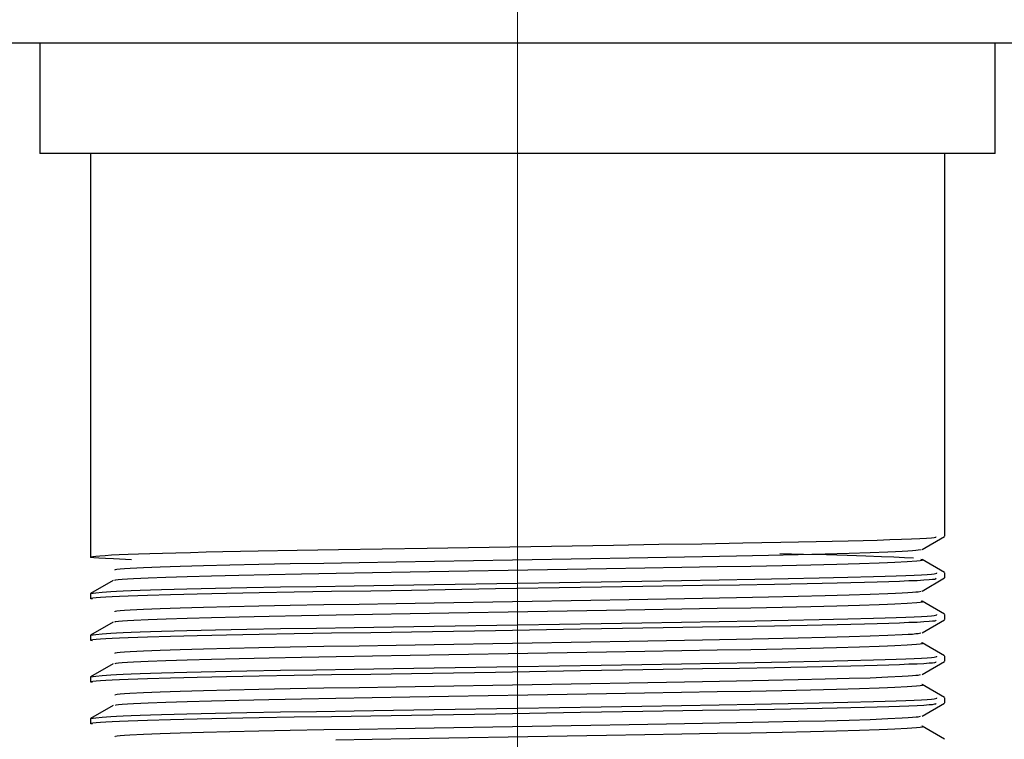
# Model space of a CAD drawing. Header units: millimetres. Extents: x 262469 to 275208, y -32539 to 9411.
# Tile 177 of 256: x 267850 to 267863, y -13864 to -13854. Entities that reach past the tile are written whole.
import ezdxf

# ---------------------------------------------------------------- set-up
doc = ezdxf.new("R2010")
doc.units = ezdxf.units.MM
doc.header["$LTSCALE"] = 100
doc.layers.add('$ IE_TELETECHNIKA', color=5, linetype='Continuous', lineweight=30)

msp = doc.modelspace()

# ---------------------------------------------------------------- linework, layer by layer
at = {"layer": '$ IE_TELETECHNIKA', "color": 7, "linetype": 'Continuous', "lineweight": 5, "ltscale": 20.32}
for p, q in [((267856.642, -13856.139), (267856.642, -13852.139)), ((267856.642, -13874.264), (267856.642, -13856.139))]:
    msp.add_line(p, q, dxfattribs=at)
at = {"layer": '$ IE_TELETECHNIKA', "color": 7, "linetype": 'Continuous'}
for p, q in [((268011.642, -13854.639), (267731.642, -13854.639)), ((267850.142, -13854.639), (267850.142, -13856.139)), ((267863.142, -13856.139), (267863.142, -13854.639)), ((267863.142, -13856.139), (267850.142, -13856.139)), ((267850.83, -13856.139), (267850.83, -13861.63)), ((267862.455, -13861.347), (267862.455, -13856.139)), ((267862.146, -13861.526), (267862.453, -13861.349)), ((267862.453, -13861.841), (267862.146, -13861.663)), ((267862.455, -13861.914), (267862.455, -13861.843)), ((267851.138, -13861.947), (267850.831, -13862.124)), ((267862.146, -13862.093), (267862.453, -13861.915)), ((267850.83, -13862.126), (267850.83, -13862.197)), ((267862.453, -13862.407), (267862.146, -13862.23)), ((267862.455, -13862.481), (267862.455, -13862.41)), ((267851.138, -13862.514), (267850.831, -13862.691)), ((267862.146, -13862.66), (267862.453, -13862.482)), ((267850.83, -13862.693), (267850.83, -13862.764)), ((267862.453, -13862.974), (267862.146, -13862.797)), ((267851.138, -13863.081), (267850.831, -13863.258)), ((267862.146, -13863.227), (267862.453, -13863.049)), ((267862.455, -13863.047), (267862.455, -13862.977)), ((267850.83, -13863.26), (267850.83, -13863.331)), ((267862.453, -13863.541), (267862.146, -13863.364)), ((267862.146, -13863.794), (267862.453, -13863.616)), ((267862.455, -13863.614), (267862.455, -13863.544)), ((267851.138, -13863.648), (267850.831, -13863.825)), ((267850.83, -13863.827), (267850.83, -13863.898)), ((267862.453, -13864.108), (267862.146, -13863.931))]:
    msp.add_line(p, q, dxfattribs=at)
for points in [[(267851.388, -13861.666), (267851.141, -13861.655), (267851.032, -13861.65), (267850.942, -13861.645), (267850.876, -13861.64), (267850.84, -13861.636), (267850.829, -13861.631), (267850.837, -13861.627), (267850.86, -13861.622), (267850.9, -13861.617), (267850.955, -13861.612), (267851.027, -13861.607), (267851.116, -13861.602), (267851.221, -13861.597), (267851.343, -13861.592), (267851.482, -13861.587), (267851.637, -13861.582), (267851.807, -13861.576), (267851.992, -13861.571), (267852.19, -13861.566), (267852.403, -13861.561), (267852.628, -13861.556), (267853.113, -13861.546), (267853.641, -13861.537), (267854.204, -13861.528), (267854.797, -13861.518), (267855.412, -13861.508), (267857.948, -13861.467), (267858.562, -13861.457), (267859.151, -13861.448), (267859.707, -13861.438), (267860.225, -13861.428), (267860.704, -13861.419), (267861.141, -13861.409), (267861.344, -13861.404), (267861.533, -13861.399), (267861.707, -13861.393), (267861.864, -13861.388), (267862.001, -13861.383), (267862.117, -13861.378), (267862.208, -13861.373), (267862.273, -13861.368), (267862.312, -13861.363), (267862.332, -13861.358), (267862.339, -13861.349)], [(267851.167, -13861.807), (267851.164, -13861.799), (267851.188, -13861.795), (267851.232, -13861.79), (267851.292, -13861.786), (267851.368, -13861.782), (267851.551, -13861.772), (267851.778, -13861.763), (267852.049, -13861.754), (267852.367, -13861.745), (267852.725, -13861.736), (267853.12, -13861.727), (267853.547, -13861.719), (267854.005, -13861.711), (267854.487, -13861.702), (267854.99, -13861.694), (267855.509, -13861.685), (267856.573, -13861.667), (267857.64, -13861.648), (267858.161, -13861.639), (267858.669, -13861.631), (267859.157, -13861.622), (267859.621, -13861.614), (267860.057, -13861.606), (267860.461, -13861.597), (267860.829, -13861.588), (267861.156, -13861.579), (267861.44, -13861.57), (267861.682, -13861.561), (267861.786, -13861.556), (267861.877, -13861.551), (267861.954, -13861.547), (267862.015, -13861.543), (267862.061, -13861.538), (267862.093, -13861.534), (267862.135, -13861.526)], [(267862.03, -13861.647), (267861.905, -13861.64), (267861.764, -13861.632), (267861.592, -13861.625), (267861.38, -13861.617), (267861.129, -13861.609), (267860.844, -13861.601), (267860.533, -13861.594), (267860.21, -13861.586)], [(267851.166, -13861.947), (267851.162, -13861.943), (267851.173, -13861.938), (267851.208, -13861.934), (267851.262, -13861.93), (267851.333, -13861.925), (267851.416, -13861.921), (267851.614, -13861.911), (267851.855, -13861.902), (267852.143, -13861.893), (267852.477, -13861.884), (267852.85, -13861.875), (267853.259, -13861.866), (267853.701, -13861.858), (267854.171, -13861.849), (267854.665, -13861.841), (267855.178, -13861.832), (267855.705, -13861.823), (267856.781, -13861.805), (267857.852, -13861.786), (267858.373, -13861.777), (267858.877, -13861.769), (267859.359, -13861.76), (267859.815, -13861.752), (267860.24, -13861.744), (267860.631, -13861.735), (267860.984, -13861.726), (267861.296, -13861.716), (267861.562, -13861.707), (267861.676, -13861.703), (267861.777, -13861.698), (267861.945, -13861.689), (267862.074, -13861.68), (267862.121, -13861.676), (267862.149, -13861.672), (267862.154, -13861.667), (267862.131, -13861.663)], [(267850.83, -13862.126), (267850.901, -13862.117), (267850.988, -13862.109), (267851.107, -13862.1), (267851.184, -13862.096), (267851.275, -13862.091), (267851.382, -13862.087), (267851.506, -13862.082), (267851.644, -13862.077), (267851.797, -13862.073), (267852.141, -13862.063), (267852.53, -13862.054), (267852.958, -13862.046), (267853.417, -13862.037), (267853.905, -13862.029), (267854.419, -13862.02), (267854.955, -13862.012), (267855.508, -13862.003), (267856.643, -13861.984), (267857.779, -13861.966), (267858.333, -13861.957), (267858.87, -13861.948), (267859.383, -13861.94), (267859.869, -13861.931), (267860.324, -13861.923), (267860.747, -13861.914), (267861.135, -13861.905), (267861.487, -13861.896), (267861.646, -13861.891), (267861.792, -13861.887), (267861.924, -13861.882), (267862.039, -13861.877), (267862.137, -13861.873), (267862.216, -13861.868), (267862.275, -13861.864), (267862.313, -13861.859), (267862.347, -13861.851), (267862.348, -13861.843)], [(267850.855, -13862.203), (267850.828, -13862.195), (267850.837, -13862.191), (267850.863, -13862.186), (267850.906, -13862.182), (267850.964, -13862.178), (267851.037, -13862.173), (267851.124, -13862.168), (267851.225, -13862.164), (267851.34, -13862.159), (267851.606, -13862.15), (267851.919, -13862.14), (267852.279, -13862.131), (267852.681, -13862.122), (267853.124, -13862.113), (267853.602, -13862.105), (267854.11, -13862.096), (267854.644, -13862.088), (267855.198, -13862.079), (267856.342, -13862.06), (267857.5, -13862.041), (267858.069, -13862.032), (267858.624, -13862.023), (267859.157, -13862.014), (267859.663, -13862.006), (267860.138, -13861.997), (267860.581, -13861.988), (267860.99, -13861.979), (267861.364, -13861.97), (267861.535, -13861.966), (267861.694, -13861.961), (267861.838, -13861.956), (267861.967, -13861.951), (267862.078, -13861.947), (267862.17, -13861.942), (267862.241, -13861.937), (267862.29, -13861.933), (267862.32, -13861.929), (267862.334, -13861.924), (267862.339, -13861.916)], [(267851.167, -13862.374), (267851.166, -13862.366), (267851.189, -13862.362), (267851.232, -13862.357), (267851.292, -13862.353), (267851.367, -13862.348), (267851.551, -13862.339), (267851.778, -13862.33), (267852.049, -13862.321), (267852.366, -13862.312), (267852.725, -13862.303), (267853.119, -13862.294), (267853.547, -13862.286), (267854.005, -13862.277), (267854.487, -13862.269), (267854.99, -13862.261), (267855.508, -13862.252), (267856.573, -13862.234), (267857.639, -13862.215), (267858.161, -13862.206), (267858.668, -13862.198), (267859.157, -13862.189), (267859.621, -13862.181), (267860.057, -13862.173), (267860.461, -13862.164), (267860.828, -13862.155), (267861.156, -13862.146), (267861.44, -13862.137), (267861.681, -13862.128), (267861.785, -13862.123), (267861.877, -13862.118), (267861.954, -13862.114), (267862.016, -13862.11), (267862.061, -13862.105), (267862.093, -13862.101), (267862.132, -13862.093)], [(267851.167, -13862.514), (267851.164, -13862.509), (267851.175, -13862.505), (267851.209, -13862.501), (267851.263, -13862.497), (267851.333, -13862.492), (267851.417, -13862.488), (267851.615, -13862.478), (267851.857, -13862.469), (267852.145, -13862.46), (267852.478, -13862.451), (267852.851, -13862.442), (267853.261, -13862.433), (267853.702, -13862.425), (267854.173, -13862.416), (267854.666, -13862.408), (267855.179, -13862.399), (267855.706, -13862.39), (267856.782, -13862.372), (267857.853, -13862.353), (267858.373, -13862.344), (267858.877, -13862.336), (267859.359, -13862.327), (267859.815, -13862.319), (267860.24, -13862.311), (267860.631, -13862.302), (267860.984, -13862.293), (267861.296, -13862.283), (267861.562, -13862.274), (267861.676, -13862.27), (267861.777, -13862.265), (267861.944, -13862.256), (267862.073, -13862.247), (267862.12, -13862.243), (267862.15, -13862.239), (267862.156, -13862.234), (267862.134, -13862.23)], [(267850.83, -13862.693), (267850.901, -13862.684), (267850.988, -13862.676), (267851.107, -13862.667), (267851.184, -13862.663), (267851.275, -13862.658), (267851.382, -13862.653), (267851.506, -13862.649), (267851.644, -13862.644), (267851.797, -13862.64), (267852.141, -13862.63), (267852.53, -13862.621), (267852.958, -13862.612), (267853.417, -13862.604), (267853.905, -13862.596), (267854.419, -13862.587), (267854.955, -13862.579), (267855.508, -13862.57), (267856.643, -13862.551), (267857.779, -13862.533), (267858.333, -13862.524), (267858.87, -13862.515), (267859.383, -13862.507), (267859.869, -13862.498), (267860.324, -13862.49), (267860.747, -13862.481), (267861.135, -13862.472), (267861.487, -13862.463), (267861.646, -13862.458), (267861.792, -13862.454), (267861.924, -13862.449), (267862.039, -13862.444), (267862.137, -13862.44), (267862.216, -13862.435), (267862.275, -13862.431), (267862.313, -13862.426), (267862.347, -13862.418), (267862.348, -13862.41)], [(267850.855, -13862.77), (267850.828, -13862.762), (267850.837, -13862.758), (267850.863, -13862.753), (267850.906, -13862.749), (267850.964, -13862.744), (267851.037, -13862.74), (267851.124, -13862.735), (267851.225, -13862.731), (267851.34, -13862.726), (267851.606, -13862.717), (267851.919, -13862.707), (267852.279, -13862.698), (267852.681, -13862.689), (267853.124, -13862.68), (267853.602, -13862.672), (267854.11, -13862.663), (267854.644, -13862.655), (267855.198, -13862.646), (267856.342, -13862.627), (267857.5, -13862.608), (267858.069, -13862.599), (267858.624, -13862.59), (267859.157, -13862.581), (267859.663, -13862.573), (267860.138, -13862.564), (267860.581, -13862.555), (267860.99, -13862.546), (267861.364, -13862.537), (267861.535, -13862.533), (267861.694, -13862.528), (267861.838, -13862.523), (267861.967, -13862.518), (267862.078, -13862.514), (267862.17, -13862.509), (267862.241, -13862.504), (267862.29, -13862.5), (267862.32, -13862.496), (267862.334, -13862.491), (267862.339, -13862.483)], [(267851.166, -13862.941), (267851.167, -13862.933), (267851.19, -13862.929), (267851.232, -13862.924), (267851.292, -13862.92), (267851.367, -13862.915), (267851.551, -13862.906), (267851.778, -13862.897), (267852.049, -13862.888), (267852.366, -13862.879), (267852.724, -13862.87), (267853.119, -13862.861), (267853.547, -13862.853), (267854.004, -13862.844), (267854.487, -13862.836), (267854.99, -13862.828), (267855.508, -13862.819), (267856.572, -13862.8), (267857.639, -13862.782), (267858.161, -13862.773), (267858.668, -13862.765), (267859.156, -13862.756), (267859.62, -13862.748), (267860.057, -13862.74), (267860.461, -13862.731), (267860.828, -13862.722), (267861.155, -13862.713), (267861.44, -13862.704), (267861.681, -13862.695), (267861.877, -13862.685), (267861.955, -13862.681), (267862.017, -13862.677), (267862.062, -13862.672), (267862.093, -13862.668), (267862.13, -13862.66)], [(267851.168, -13863.081), (267851.166, -13863.076), (267851.177, -13863.072), (267851.209, -13863.068), (267851.262, -13863.064), (267851.332, -13863.059), (267851.416, -13863.055), (267851.615, -13863.045), (267851.856, -13863.036), (267852.144, -13863.027), (267852.477, -13863.018), (267852.851, -13863.009), (267853.26, -13863), (267853.701, -13862.992), (267854.172, -13862.983), (267854.665, -13862.975), (267855.178, -13862.966), (267855.705, -13862.957), (267856.781, -13862.939), (267857.852, -13862.92), (267858.372, -13862.911), (267858.876, -13862.903), (267859.358, -13862.894), (267859.814, -13862.886), (267860.24, -13862.878), (267860.63, -13862.869), (267860.983, -13862.86), (267861.295, -13862.85), (267861.561, -13862.841), (267861.675, -13862.836), (267861.776, -13862.832), (267861.943, -13862.823), (267862.072, -13862.814), (267862.12, -13862.81), (267862.151, -13862.806), (267862.158, -13862.801), (267862.137, -13862.797)], [(267850.855, -13863.337), (267850.828, -13863.329), (267850.837, -13863.325), (267850.863, -13863.32), (267850.906, -13863.316), (267850.964, -13863.311), (267851.037, -13863.307), (267851.124, -13863.302), (267851.225, -13863.298), (267851.34, -13863.293), (267851.606, -13863.284), (267851.919, -13863.274), (267852.279, -13863.265), (267852.681, -13863.256), (267853.124, -13863.247), (267853.602, -13863.239), (267854.11, -13863.23), (267854.644, -13863.222), (267855.198, -13863.213), (267856.342, -13863.194), (267857.5, -13863.175), (267858.069, -13863.166), (267858.624, -13863.157), (267859.157, -13863.148), (267859.663, -13863.14), (267860.138, -13863.131), (267860.581, -13863.122), (267860.99, -13863.113), (267861.364, -13863.104), (267861.535, -13863.099), (267861.694, -13863.095), (267861.838, -13863.09), (267861.967, -13863.085), (267862.078, -13863.081), (267862.17, -13863.076), (267862.241, -13863.071), (267862.29, -13863.067), (267862.32, -13863.063), (267862.334, -13863.058), (267862.339, -13863.05)], [(267850.83, -13863.26), (267850.901, -13863.251), (267850.988, -13863.243), (267851.107, -13863.234), (267851.184, -13863.23), (267851.275, -13863.225), (267851.382, -13863.22), (267851.506, -13863.216), (267851.644, -13863.211), (267851.797, -13863.207), (267852.141, -13863.197), (267852.53, -13863.188), (267852.958, -13863.179), (267853.417, -13863.171), (267853.905, -13863.163), (267854.419, -13863.154), (267854.955, -13863.146), (267855.508, -13863.137), (267856.643, -13863.118), (267857.779, -13863.1), (267858.333, -13863.091), (267858.87, -13863.082), (267859.383, -13863.074), (267859.869, -13863.065), (267860.324, -13863.057), (267860.747, -13863.048), (267861.135, -13863.039), (267861.487, -13863.03), (267861.646, -13863.025), (267861.792, -13863.021), (267861.924, -13863.016), (267862.039, -13863.011), (267862.137, -13863.007), (267862.216, -13863.002), (267862.275, -13862.998), (267862.313, -13862.993), (267862.347, -13862.985), (267862.348, -13862.977)], [(267851.166, -13863.508), (267851.169, -13863.5), (267851.191, -13863.496), (267851.233, -13863.491), (267851.292, -13863.487), (267851.366, -13863.482), (267851.551, -13863.473), (267851.778, -13863.464), (267852.049, -13863.455), (267852.366, -13863.446), (267852.724, -13863.437), (267853.119, -13863.428), (267853.547, -13863.42), (267854.004, -13863.411), (267854.487, -13863.403), (267854.989, -13863.395), (267855.508, -13863.386), (267856.572, -13863.367), (267857.639, -13863.349), (267858.161, -13863.34), (267858.668, -13863.332), (267859.156, -13863.323), (267859.62, -13863.315), (267860.056, -13863.307), (267860.46, -13863.298), (267860.828, -13863.289), (267861.155, -13863.28), (267861.439, -13863.271), (267861.68, -13863.261), (267861.877, -13863.252), (267861.955, -13863.248), (267862.017, -13863.243), (267862.063, -13863.239), (267862.093, -13863.235), (267862.127, -13863.227)], [(267851.168, -13863.648), (267851.178, -13863.639), (267851.21, -13863.635), (267851.262, -13863.631), (267851.331, -13863.626), (267851.415, -13863.622), (267851.614, -13863.612), (267851.855, -13863.603), (267852.143, -13863.594), (267852.476, -13863.585), (267852.849, -13863.576), (267853.258, -13863.567), (267853.7, -13863.559), (267854.17, -13863.55), (267854.664, -13863.542), (267855.176, -13863.533), (267855.703, -13863.524), (267856.779, -13863.506), (267857.85, -13863.487), (267858.37, -13863.478), (267858.874, -13863.47), (267859.356, -13863.461), (267859.812, -13863.453), (267860.238, -13863.445), (267860.629, -13863.436), (267860.982, -13863.427), (267861.294, -13863.417), (267861.561, -13863.408), (267861.675, -13863.403), (267861.776, -13863.399), (267861.942, -13863.39), (267862.07, -13863.381), (267862.12, -13863.377), (267862.152, -13863.373), (267862.161, -13863.368), (267862.141, -13863.364)], [(267850.855, -13863.904), (267850.828, -13863.896), (267850.837, -13863.892), (267850.863, -13863.887), (267850.906, -13863.883), (267850.964, -13863.878), (267851.037, -13863.874), (267851.124, -13863.869), (267851.225, -13863.865), (267851.34, -13863.86), (267851.606, -13863.851), (267851.919, -13863.841), (267852.279, -13863.832), (267852.681, -13863.823), (267853.124, -13863.814), (267853.602, -13863.806), (267854.11, -13863.797), (267854.644, -13863.789), (267855.198, -13863.78), (267856.342, -13863.761), (267857.5, -13863.742), (267858.069, -13863.733), (267858.624, -13863.724), (267859.157, -13863.715), (267859.663, -13863.707), (267860.138, -13863.698), (267860.581, -13863.689), (267860.99, -13863.68), (267861.364, -13863.671), (267861.535, -13863.666), (267861.694, -13863.662), (267861.838, -13863.657), (267861.967, -13863.652), (267862.078, -13863.648), (267862.17, -13863.643), (267862.241, -13863.638), (267862.29, -13863.634), (267862.32, -13863.629), (267862.334, -13863.625), (267862.339, -13863.617)], [(267850.83, -13863.827), (267850.901, -13863.818), (267850.988, -13863.81), (267851.107, -13863.801), (267851.184, -13863.796), (267851.275, -13863.792), (267851.382, -13863.787), (267851.506, -13863.783), (267851.644, -13863.778), (267851.797, -13863.773), (267852.141, -13863.764), (267852.53, -13863.755), (267852.958, -13863.746), (267853.417, -13863.738), (267853.905, -13863.73), (267854.419, -13863.721), (267854.955, -13863.713), (267855.508, -13863.704), (267856.643, -13863.685), (267857.779, -13863.667), (267858.333, -13863.658), (267858.87, -13863.649), (267859.383, -13863.641), (267859.869, -13863.632), (267860.324, -13863.624), (267860.747, -13863.615), (267861.135, -13863.606), (267861.487, -13863.597), (267861.646, -13863.592), (267861.792, -13863.588), (267861.924, -13863.583), (267862.039, -13863.578), (267862.137, -13863.574), (267862.216, -13863.569), (267862.275, -13863.565), (267862.313, -13863.56), (267862.347, -13863.552), (267862.348, -13863.544)], [(267851.165, -13864.075), (267851.17, -13864.067), (267851.192, -13864.063), (267851.233, -13864.058), (267851.292, -13864.054), (267851.366, -13864.049), (267851.55, -13864.04), (267851.778, -13864.031), (267852.049, -13864.022), (267852.366, -13864.013), (267852.724, -13864.004), (267853.119, -13863.995), (267853.547, -13863.987), (267854.004, -13863.978), (267854.486, -13863.97), (267854.989, -13863.962), (267855.508, -13863.953), (267856.572, -13863.934), (267857.638, -13863.916), (267858.16, -13863.907), (267858.668, -13863.899), (267859.156, -13863.89), (267859.62, -13863.882), (267860.056, -13863.874), (267860.46, -13863.865), (267860.828, -13863.856), (267861.155, -13863.847), (267861.439, -13863.838), (267861.68, -13863.828), (267861.877, -13863.819), (267861.955, -13863.815), (267862.018, -13863.81), (267862.064, -13863.806), (267862.093, -13863.802), (267862.125, -13863.794)], [(267854.17, -13864.117), (267854.664, -13864.109), (267855.177, -13864.1), (267855.704, -13864.091), (267856.78, -13864.073), (267857.851, -13864.054), (267858.372, -13864.045), (267858.875, -13864.037), (267859.358, -13864.028), (267859.814, -13864.02), (267860.24, -13864.012), (267860.63, -13864.003), (267860.983, -13863.994), (267861.295, -13863.984), (267861.562, -13863.975), (267861.676, -13863.97), (267861.777, -13863.966), (267861.943, -13863.957), (267862.07, -13863.948), (267862.119, -13863.944), (267862.153, -13863.94), (267862.163, -13863.935), (267862.144, -13863.931)]]:
    msp.add_lwpolyline(points, dxfattribs=at)

doc.saveas('drawing.dxf')
